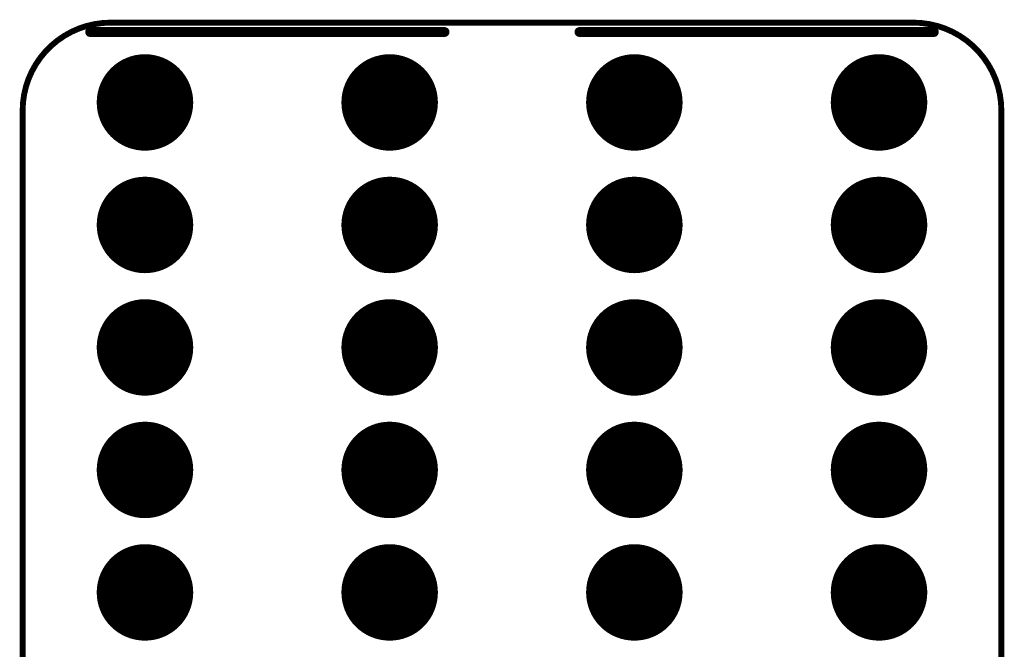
# Model space of a CAD drawing. Extents: x -0.07 to 0.95, y -0.15 to 2.1.
# Tile 17 of 17: x -0.05 to 0.95, y 1.46 to 2.1. Entities that reach past the tile are written whole.
import ezdxf

# ---------------------------------------------------------------- set-up
doc = ezdxf.new("R2010")
doc.units = 0
doc.layers.get('0').update_dxf_attribs({"linetype": 'CONTINUOUS'})
for name, color, linetype in [('gko', 6, 'CONTINUOUS'), ('gto', 2, 'CONTINUOUS'), ('gts', 1, 'CONTINUOUS')]:
    doc.layers.add(name, color=color, linetype=linetype)

# ---------------------------------------------------------------- blocks, each defined once
blk = doc.blocks.new('D32')
at = {"const_width": 0.003}
blk.add_lwpolyline([(-0.0015, 0, 1), (0.0015, 0, 1)], format="xyb", close=True, dxfattribs=at)
blk = doc.blocks.new('D34')
at = {"const_width": 0.005}
blk.add_lwpolyline([(-0.0025, 0, 1), (0.0025, 0, 1)], format="xyb", close=True, dxfattribs=at)
blk = doc.blocks.new('D41')
at = {"const_width": 0.0493}
blk.add_lwpolyline([(-0.02465, 0, 1), (0.02465, 0, 1)], format="xyb", close=True, dxfattribs=at)

msp = doc.modelspace()

# ---------------------------------------------------------------- linework, layer by layer
at = {"layer": 'gko', "color": 6, "const_width": 0.006}
for points in [[(0.04, 2.1, 0.414214), (-0.05, 2.01)], [(0.95, 2.01, 0.414214), (0.86, 2.1)]]:
    msp.add_lwpolyline(points, format="xyb", dxfattribs=at)
for points in [[(0.04, 2.1), (0.04, 2.1)], [(0.04, 2.1), (0.04, 2.1)], [(0.04, 2.1), (0.86, 2.1)], [(-0.05, -0.15), (-0.05, 2.01)], [(0.95, 2.01), (0.95, 2.01)], [(0.95, 2.01), (0.95, 2.01)], [(0.95, -0.05), (0.95, 2.01)]]:
    msp.add_lwpolyline(points, dxfattribs=at)
at = {"layer": 'gto', "color": 2, "const_width": 0.01}
for points in [[(0.0189, 2.0904), (0.3811, 2.0904)], [(0.5189, 2.0904), (0.8811, 2.0904)]]:
    msp.add_lwpolyline(points, dxfattribs=at)

# ---------------------------------------------------------------- block references
at = {"layer": 'gko'}
for p in [(0.04, 2.1), (0.04, 2.1), (0.04, 2.1), (0.04, 2.1), (0.86, 2.1), (0.86, 2.1), (-0.05, 2.01), (-0.05, 2.01), (0.95, 2.01), (0.95, 2.01), (0.95, 2.01), (0.95, 2.01)]:
    msp.add_blockref('D32', p, dxfattribs=at)
at = {"layer": 'gto'}
for p in [(0.0189, 2.0904), (0.3811, 2.0904), (0.5189, 2.0904), (0.8811, 2.0904)]:
    msp.add_blockref('D34', p, dxfattribs=at)
at = {"layer": 'gts'}
for p in [(0.075, 2.0184), (0.325, 2.0184), (0.575, 2.0184), (0.825, 2.0184), (0.075, 1.8932), (0.325, 1.8932), (0.575, 1.8932), (0.825, 1.8932), (0.075, 1.768), (0.325, 1.768), (0.575, 1.768), (0.825, 1.768), (0.075, 1.6428), (0.325, 1.6428), (0.575, 1.6428), (0.825, 1.6428), (0.075, 1.5176), (0.325, 1.5176), (0.575, 1.5176), (0.825, 1.5176)]:
    msp.add_blockref('D41', p, dxfattribs=at)

doc.saveas('drawing.dxf')
